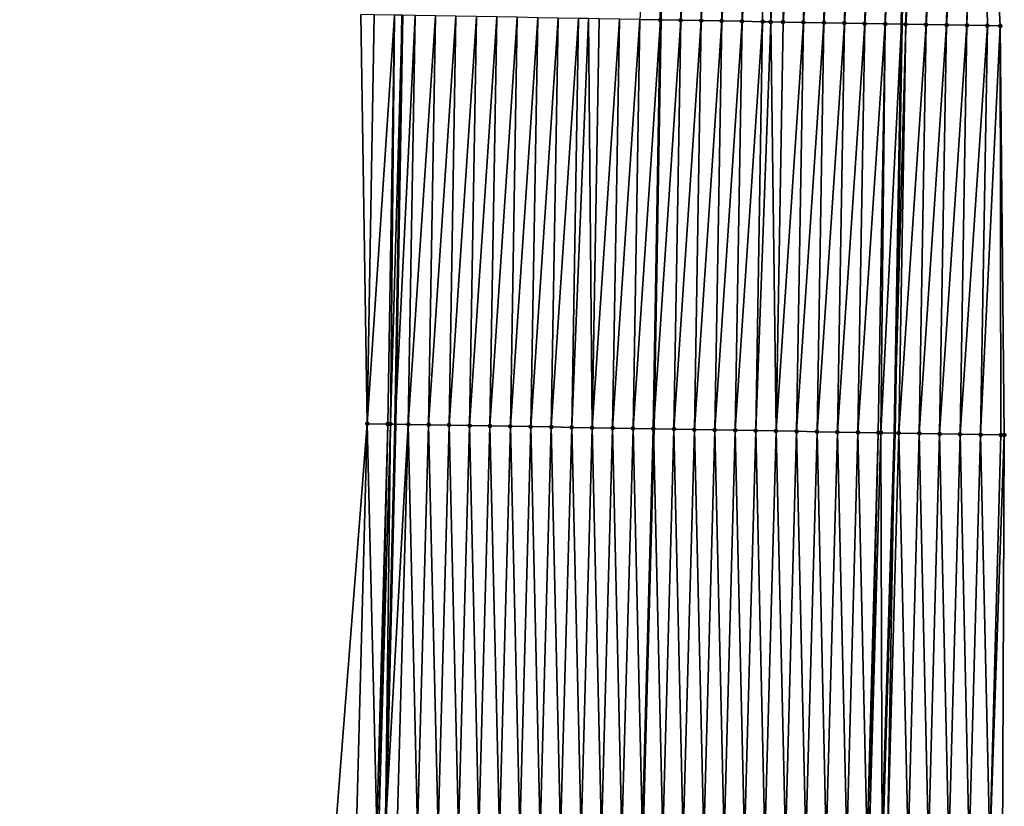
# Model space of a CAD drawing. Header units: feet. Extents: x 2017424 to 2024169, y 808042 to 818730.
# Tile 116 of 256: x 2023684 to 2023732, y 811999 to 812038. Entities that reach past the tile are written whole.
import ezdxf

# ---------------------------------------------------------------- set-up
doc = ezdxf.new("R2010")
doc.units = ezdxf.units.FT
doc.header["$MEASUREMENT"] = 0
for name, color, linetype, lineweight in [('EP_Travel Lane', 172, 'Continuous', 53), ('NB-Road Shots', 141, 'Continuous', 100), ('NB-Road X-Section', 40, 'Continuous', 13), ('STRIPING', 60, 'Continuous', 53)]:
    doc.layers.add(name, color=color, linetype=linetype, lineweight=lineweight)
doc.layers.add('I-77-MM15-17_NB-Surface-BORDER', color=7, linetype='Continuous')
doc.layers.add('I-77-MM15-17_NB-Surface-TIN', color=7, linetype='Continuous')

msp = doc.modelspace()

# ---------------------------------------------------------------- linework, layer by layer
at = {"layer": 'EP_Travel Lane'}
for points in [[(2023727.621803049, 812057.6369635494, 340.1156992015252), (2023727.284125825, 812037.6417849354, 339.8348411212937), (2023726.94644943, 812017.6466555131, 339.5505847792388), (2023726.342376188, 811997.5022057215, 339.2198705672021), (2023725.599571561, 811977.5190766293, 338.8565548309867), (2023724.790434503, 811957.3142556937, 338.4609842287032), (2023723.688989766, 811937.348614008, 338.0591669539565), (2023722.587552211, 811917.3831024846, 337.6503139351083), (2023721.199087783, 811897.2161009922, 337.222896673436), (2023719.66370614, 811877.2798232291, 336.7876661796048), (2023718.128275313, 811857.3429068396, 336.3822005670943), (2023716.592876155, 811837.4064016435, 335.9575658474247), (2023715.05749373, 811817.4701137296, 335.5228125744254), (2023713.522144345, 811797.5342548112, 335.0680690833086)], [(2023702.86468713, 812038.0762621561, 338.3097594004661), (2023702.527003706, 812018.080716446, 338.0542617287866), (2023702.052522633, 811998.3232392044, 337.7998900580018), (2023701.492220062, 811978.3327606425, 337.5207759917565), (2023700.879129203, 811958.6842467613, 337.2223150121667), (2023699.778421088, 811938.717798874, 336.8616369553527), (2023698.677714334, 811918.7513756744, 336.4996405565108), (2023697.241684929, 811899.1386867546, 336.1093880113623), (2023695.565008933, 811879.2122089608, 335.7388711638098), (2023693.888299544, 811859.2853343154, 335.3868477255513), (2023692.211649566, 811839.3591657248, 335.0019177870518), (2023690.535067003, 811819.4337983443, 334.5796227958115), (2023688.858474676, 811799.5083149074, 334.1627387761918), (2023687.181931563, 811779.5834163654, 333.7185910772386)]]:
    msp.add_polyline3d(points, dxfattribs=at)
at = {"layer": 'I-77-MM15-17_NB-Surface-BORDER', "color": 3, "linetype": 'Continuous', "lineweight": -3}
for points in [[(2023731.096131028, 812057.5772021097, 340.1907748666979), (2023732.117494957, 812037.5585597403, 339.9452976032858), (2023732.318185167, 812017.5536530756, 339.7083719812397), (2023732.227695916, 811997.3059467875, 339.3973843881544), (2023731.600767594, 811977.3191020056, 339.0283180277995), (2023730.93883776, 811956.9652061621, 338.606134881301), (2023730.139741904, 811936.9824912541, 338.2065426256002), (2023729.169353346, 811917.0097970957, 337.7869439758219), (2023727.662286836, 811896.7018300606, 337.3194221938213), (2023725.12775226, 811876.8447090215, 336.885246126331), (2023723.498837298, 811856.9149097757, 336.493267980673), (2023721.757098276, 811836.9945351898, 336.0788726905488), (2023720.933917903, 811817.001479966, 335.659297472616), (2023719.772421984, 811797.0364377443, 335.1840225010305)], [(2023684.156522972, 811779.8267689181, 333.5518993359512), (2023686.732919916, 811799.6794945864, 334.0359923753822), (2023689.072175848, 811819.5515710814, 334.4942397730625), (2023691.069930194, 811839.4511739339, 334.9310197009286), (2023692.265095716, 811859.4160511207, 335.2903567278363), (2023693.822039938, 811879.3526846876, 335.629971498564), (2023695.271077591, 811899.2976955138, 335.977633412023), (2023697.011971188, 811918.8472834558, 336.3880838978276), (2023698.13664762, 811938.8124056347, 336.7474297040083), (2023698.262966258, 811958.834823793, 337.0499417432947), (2023698.96726208, 811978.4185181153, 337.3476217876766), (2023699.624104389, 811998.4058269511, 337.6265586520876), (2023701.159720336, 812018.105343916, 337.9481233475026), (2023700.849441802, 812038.1127108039, 338.1429546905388)]]:
    msp.add_polyline3d(points, dxfattribs=at)
at = {"layer": 'I-77-MM15-17_NB-Surface-TIN', "color": 128, "linetype": 'Continuous', "lineweight": -3}
for points in [[(2023714.495327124, 812037.8680998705, 339.1208632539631), (2023715.495170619, 812037.8503892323, 339.1778616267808), (2023715.832850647, 812057.8456734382, 339.4514238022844)], [(2023715.495170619, 812037.8503892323, 339.1778616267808), (2023715.84103981, 812057.8455286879, 339.4518693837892), (2023715.832850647, 812057.8456734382, 339.4514238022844)], [(2023715.495170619, 812037.8503892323, 339.1778616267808), (2023715.503360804, 812037.8502445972, 339.1782980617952), (2023715.84103981, 812057.8455286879, 339.4518693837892)], [(2023716.832694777, 812057.8280003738, 339.5058264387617), (2023715.84103981, 812057.8455286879, 339.4518693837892), (2023715.503360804, 812037.8502445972, 339.1782980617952)], [(2023716.495015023, 812037.8327324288, 339.2311409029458), (2023716.832694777, 812057.8280003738, 339.5058264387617), (2023715.503360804, 812037.8502445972, 339.1782980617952)], [(2023716.495015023, 812037.8327324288, 339.2311409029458), (2023717.83253757, 812057.8102481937, 339.5656946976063), (2023716.832694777, 812057.8280003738, 339.5058264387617)], [(2023716.495015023, 812037.8327324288, 339.2311409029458), (2023717.494858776, 812037.8150370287, 339.2870865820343), (2023717.83253757, 812057.8102481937, 339.5656946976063)], [(2023717.494858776, 812037.8150370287, 339.2870865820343), (2023718.832380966, 812057.7925317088, 339.6230969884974), (2023717.83253757, 812057.8102481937, 339.5656946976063)], [(2023717.494858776, 812037.8150370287, 339.2870865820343), (2023718.49470188, 812037.7973032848, 339.3456812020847), (2023718.832380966, 812057.7925317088, 339.6230969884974)], [(2023718.49470188, 812037.7973032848, 339.3456812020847), (2023719.832223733, 812057.7747779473, 339.6830744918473), (2023718.832380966, 812057.7925317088, 339.6230969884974)], [(2023718.49470188, 812037.7973032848, 339.3456812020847), (2023719.494544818, 812037.7795596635, 339.4049581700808), (2023719.832223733, 812057.7747779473, 339.6830744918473)], [(2023719.494544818, 812037.7795596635, 339.4049581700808), (2023720.832065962, 812057.7569923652, 339.7452502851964), (2023719.832223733, 812057.7747779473, 339.6830744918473)], [(2023719.494544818, 812037.7795596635, 339.4049581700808), (2023720.494387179, 812037.7617819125, 339.466592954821), (2023720.832065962, 812057.7569923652, 339.7452502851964)], [(2023720.494387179, 812037.7617819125, 339.466592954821), (2023720.891683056, 812037.7547265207, 339.4904798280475), (2023720.832065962, 812057.7569923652, 339.7452502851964)], [(2023720.891683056, 812037.7547265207, 339.4904798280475), (2023721.831909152, 812057.7392636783, 339.803495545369), (2023720.832065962, 812057.7569923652, 339.7452502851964)], [(2023720.891683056, 812037.7547265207, 339.4904798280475), (2023721.494230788, 812037.74407801, 339.5231260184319), (2023721.831909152, 812057.7392636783, 339.803495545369)], [(2023721.494230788, 812037.74407801, 339.5231260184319), (2023722.831753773, 812057.7216197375, 339.8558862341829), (2023721.831909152, 812057.7392636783, 339.803495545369)], [(2023721.494230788, 812037.74407801, 339.5231260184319), (2023722.494075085, 812037.7264148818, 339.5768422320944), (2023722.831753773, 812057.7216197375, 339.8558862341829)], [(2023722.494075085, 812037.7264148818, 339.5768422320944), (2023723.831597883, 812057.7039455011, 339.9103698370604), (2023722.831753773, 812057.7216197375, 339.8558862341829)], [(2023722.494075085, 812037.7264148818, 339.5768422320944), (2023723.493919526, 812037.7087602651, 339.6299704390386), (2023723.831597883, 812057.7039455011, 339.9103698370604)], [(2023723.493919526, 812037.7087602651, 339.6299704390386), (2023724.831441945, 812057.6862684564, 339.9650474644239), (2023723.831597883, 812057.7039455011, 339.9103698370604)], [(2023723.493919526, 812037.7087602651, 339.6299704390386), (2023724.493764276, 812037.6911239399, 339.6818349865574), (2023724.831441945, 812057.6862684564, 339.9650474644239)], [(2023724.493764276, 812037.6911239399, 339.6818349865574), (2023725.831285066, 812057.6685356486, 340.0235773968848), (2023724.831441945, 812057.6862684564, 339.9650474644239)], [(2023724.493764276, 812037.6911239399, 339.6818349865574), (2023725.49360707, 812037.6733718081, 339.7416999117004), (2023725.831285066, 812057.6685356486, 340.0235773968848)], [(2023725.49360707, 812037.6733718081, 339.7416999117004), (2023726.831127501, 812057.6507622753, 340.0849097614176), (2023725.831285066, 812057.6685356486, 340.0235773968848)], [(2023725.49360707, 812037.6733718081, 339.7416999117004), (2023726.493450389, 812037.6556507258, 339.7994198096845), (2023726.831127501, 812057.6507622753, 340.0849097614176)], [(2023726.493450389, 812037.6556507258, 339.7994198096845), (2023727.621803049, 812057.6369635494, 340.1156992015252), (2023726.831127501, 812057.6507622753, 340.0849097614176)], [(2023726.493450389, 812037.6556507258, 339.7994198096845), (2023727.284125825, 812037.6417849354, 339.8348411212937), (2023727.621803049, 812057.6369635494, 340.1156992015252)], [(2023727.830975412, 812057.6333131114, 340.123844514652), (2023727.621803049, 812057.6369635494, 340.1156992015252), (2023727.284125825, 812037.6417849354, 339.8348411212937)], [(2023727.493296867, 812037.6381167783, 339.8442117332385), (2023727.830975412, 812057.6333131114, 340.123844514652), (2023727.284125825, 812037.6417849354, 339.8348411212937)], [(2023727.493296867, 812037.6381167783, 339.8442117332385), (2023728.830828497, 812057.616170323, 340.1416136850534), (2023727.830975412, 812057.6333131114, 340.123844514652)], [(2023727.493296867, 812037.6381167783, 339.8442117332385), (2023728.493148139, 812037.6208666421, 339.8693968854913), (2023728.830828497, 812057.616170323, 340.1416136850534)], [(2023728.493148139, 812037.6208666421, 339.8693968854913), (2023729.830680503, 812057.598963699, 340.1637928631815), (2023728.830828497, 812057.616170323, 340.1416136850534)], [(2023728.493148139, 812037.6208666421, 339.8693968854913), (2023729.492999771, 812037.6036378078, 339.8931104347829), (2023729.830680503, 812057.598963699, 340.1637928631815)], [(2023729.492999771, 812037.6036378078, 339.8931104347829), (2023730.830532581, 812057.5817613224, 340.1856786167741), (2023729.830680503, 812057.598963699, 340.1637928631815)], [(2023729.492999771, 812037.6036378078, 339.8931104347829), (2023730.492852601, 812037.5864799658, 339.9119195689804), (2023730.830532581, 812057.5817613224, 340.1856786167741)], [(2023730.492852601, 812037.5864799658, 339.9119195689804), (2023731.096131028, 812057.5772021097, 340.1907748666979), (2023730.830532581, 812057.5817613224, 340.1856786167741)], [(2023730.492852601, 812037.5864799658, 339.9119195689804), (2023731.492705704, 812037.5693382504, 339.9296145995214), (2023731.096131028, 812057.5772021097, 340.1907748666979)], [(2023731.492705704, 812037.5693382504, 339.9296145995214), (2023732.117494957, 812037.5585597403, 339.9452976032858), (2023731.096131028, 812057.5772021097, 340.1907748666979)], [(2023701.159720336, 812018.105343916, 337.9481233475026), (2023701.497407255, 812038.1010361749, 338.1934956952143), (2023700.849441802, 812038.1127108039, 338.1429546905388)], [(2023701.159720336, 812018.105343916, 337.9481233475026), (2023702.497243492, 812038.082895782, 338.2801831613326), (2023701.497407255, 812038.1010361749, 338.1934956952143)], [(2023702.159558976, 812018.0873458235, 338.0249801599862), (2023702.497243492, 812038.082895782, 338.2801831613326), (2023701.159720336, 812018.105343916, 337.9481233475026)], [(2023702.159558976, 812018.0873458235, 338.0249801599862), (2023702.293637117, 812018.0849165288, 338.0363747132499), (2023702.497243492, 812038.082895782, 338.2801831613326)], [(2023702.293637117, 812018.0849165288, 338.0363747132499), (2023702.86468713, 812038.0762621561, 338.3097594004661), (2023702.497243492, 812038.082895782, 338.2801831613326)], [(2023702.293637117, 812018.0849165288, 338.0363747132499), (2023702.527003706, 812018.080716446, 338.0542617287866), (2023702.86468713, 812038.0762621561, 338.3097594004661)], [(2023703.497081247, 812038.0648452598, 338.360662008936), (2023702.86468713, 812038.0762621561, 338.3097594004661), (2023702.527003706, 812018.080716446, 338.0542617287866)], [(2023703.159397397, 812018.0693347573, 338.1027332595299), (2023703.497081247, 812038.0648452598, 338.360662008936), (2023702.527003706, 812018.080716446, 338.0542617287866)], [(2023703.159397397, 812018.0693347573, 338.1027332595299), (2023704.496921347, 812038.0469336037, 338.4315474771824), (2023703.497081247, 812038.0648452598, 338.360662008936)], [(2023703.159397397, 812018.0693347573, 338.1027332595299), (2023704.159238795, 812018.0514999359, 338.1683106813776), (2023704.496921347, 812038.0469336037, 338.4315474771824)], [(2023704.159238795, 812018.0514999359, 338.1683106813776), (2023705.496762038, 812038.0290569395, 338.5000155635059), (2023704.496921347, 812038.0469336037, 338.4315474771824)], [(2023704.159238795, 812018.0514999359, 338.1683106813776), (2023705.159078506, 812018.0335652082, 338.2407900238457), (2023705.496762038, 812038.0290569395, 338.5000155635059)], [(2023705.159078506, 812018.0335652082, 338.2407900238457), (2023706.496602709, 812038.0111790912, 338.5685654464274), (2023705.496762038, 812038.0290569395, 338.5000155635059)], [(2023705.159078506, 812018.0335652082, 338.2407900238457), (2023706.158919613, 812018.015713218, 338.3075535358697), (2023706.496602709, 812038.0111790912, 338.5685654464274)], [(2023706.158919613, 812018.015713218, 338.3075535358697), (2023707.496442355, 812037.9932405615, 338.6413074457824), (2023706.496602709, 812038.0111790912, 338.5685654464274)], [(2023706.158919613, 812018.015713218, 338.3075535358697), (2023707.158760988, 812017.99787704, 338.3732246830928), (2023707.496442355, 812037.9932405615, 338.6413074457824)], [(2023707.158760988, 812017.99787704, 338.3732246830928), (2023708.496282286, 812037.975318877, 338.7128856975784), (2023707.496442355, 812037.9932405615, 338.6413074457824)], [(2023707.158760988, 812017.99787704, 338.3732246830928), (2023708.158602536, 812017.9800511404, 338.4381857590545), (2023708.496282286, 812037.975318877, 338.7128856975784)], [(2023708.158602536, 812017.9800511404, 338.4381857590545), (2023709.49612383, 812037.9574927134, 338.7778650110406), (2023708.496282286, 812037.975318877, 338.7128856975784)], [(2023708.158602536, 812017.9800511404, 338.4381857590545), (2023709.158445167, 812017.9622893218, 338.4987198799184), (2023709.49612383, 812037.9574927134, 338.7778650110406)], [(2023709.158445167, 812017.9622893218, 338.4987198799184), (2023710.495965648, 812037.9396828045, 338.8417213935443), (2023709.49612383, 812037.9574927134, 338.7778650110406)], [(2023709.158445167, 812017.9622893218, 338.4987198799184), (2023710.158287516, 812017.9445108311, 338.5604057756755), (2023710.495965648, 812037.9396828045, 338.8417213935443)], [(2023710.158287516, 812017.9445108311, 338.5604057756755), (2023711.495806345, 812037.9218064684, 338.9101668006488), (2023710.495965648, 812037.9396828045, 338.8417213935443)], [(2023710.158287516, 812017.9445108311, 338.5604057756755), (2023711.158130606, 812017.9267762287, 338.6190596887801), (2023711.495806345, 812037.9218064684, 338.9101668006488)], [(2023711.158130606, 812017.9267762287, 338.6190596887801), (2023711.984800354, 812037.9130202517, 338.9466391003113), (2023711.495806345, 812037.9218064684, 338.9101668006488)], [(2023711.158130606, 812017.9267762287, 338.6190596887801), (2023712.157970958, 812017.908879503, 338.6889137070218), (2023711.984800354, 812037.9130202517, 338.9466391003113)], [(2023712.157970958, 812017.908879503, 338.6889137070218), (2023712.495645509, 812037.9038393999, 338.984880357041), (2023711.984800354, 812037.9130202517, 338.9466391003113)], [(2023712.157970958, 812017.908879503, 338.6889137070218), (2023713.49548553, 812037.8859230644, 339.0560890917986), (2023712.495645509, 812037.9038393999, 338.984880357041)], [(2023712.157970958, 812017.908879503, 338.6889137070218), (2023713.157811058, 812017.890967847, 338.7597991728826), (2023713.49548553, 812037.8859230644, 339.0560890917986)], [(2023713.157811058, 812017.890967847, 338.7597991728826), (2023714.495327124, 812037.8680998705, 339.1208632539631), (2023713.49548553, 812037.8859230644, 339.0560890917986)], [(2023713.157811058, 812017.890967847, 338.7597991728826), (2023714.157654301, 812017.873242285, 338.8178285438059), (2023714.495327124, 812037.8680998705, 339.1208632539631)], [(2023714.157654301, 812017.873242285, 338.8178285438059), (2023715.495170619, 812037.8503892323, 339.1778616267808), (2023714.495327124, 812037.8680998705, 339.1208632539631)], [(2023714.157654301, 812017.873242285, 338.8178285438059), (2023715.157498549, 812017.8555762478, 338.8717457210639), (2023715.495170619, 812037.8503892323, 339.1778616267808)], [(2023715.157498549, 812017.8555762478, 338.8717457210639), (2023715.503360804, 812037.8502445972, 339.1782980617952), (2023715.495170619, 812037.8503892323, 339.1778616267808)], [(2023715.157498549, 812017.8555762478, 338.8717457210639), (2023715.165689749, 812017.8554313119, 338.8722017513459), (2023715.503360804, 812037.8502445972, 339.1782980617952)], [(2023716.495015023, 812037.8327324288, 339.2311409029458), (2023715.503360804, 812037.8502445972, 339.1782980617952), (2023715.165689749, 812017.8554313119, 338.8722017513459)], [(2023716.15734237, 812017.8378849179, 338.9274102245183), (2023716.495015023, 812037.8327324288, 339.2311409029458), (2023715.165689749, 812017.8554313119, 338.8722017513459)], [(2023716.15734237, 812017.8378849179, 338.9274102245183), (2023717.494858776, 812037.8150370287, 339.2870865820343), (2023716.495015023, 812037.8327324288, 339.2311409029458)], [(2023716.15734237, 812017.8378849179, 338.9274102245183), (2023717.157185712, 812017.8201652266, 338.9850340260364), (2023717.494858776, 812037.8150370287, 339.2870865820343)], [(2023717.157185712, 812017.8201652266, 338.9850340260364), (2023718.49470188, 812037.7973032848, 339.3456812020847), (2023717.494858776, 812037.8150370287, 339.2870865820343)], [(2023717.157185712, 812017.8201652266, 338.9850340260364), (2023718.157028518, 812017.8024137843, 339.044851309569), (2023718.49470188, 812037.7973032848, 339.3456812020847)], [(2023718.157028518, 812017.8024137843, 339.044851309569), (2023719.494544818, 812037.7795596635, 339.4049581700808), (2023718.49470188, 812037.7973032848, 339.3456812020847)], [(2023718.157028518, 812017.8024137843, 339.044851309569), (2023719.156870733, 812017.7846274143, 339.1070815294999), (2023719.494544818, 812037.7795596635, 339.4049581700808)], [(2023719.156870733, 812017.7846274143, 339.1070815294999), (2023720.494387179, 812037.7617819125, 339.466592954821), (2023719.494544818, 812037.7795596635, 339.4049581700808)], [(2023719.156870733, 812017.7846274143, 339.1070815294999), (2023720.156713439, 812017.7668700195, 339.1673100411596), (2023720.494387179, 812037.7617819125, 339.466592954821)], [(2023720.156713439, 812017.7668700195, 339.1673100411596), (2023720.891683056, 812037.7547265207, 339.4904798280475), (2023720.494387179, 812037.7617819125, 339.466592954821)], [(2023720.156713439, 812017.7668700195, 339.1673100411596), (2023721.156556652, 812017.7491426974, 339.2254610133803), (2023720.891683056, 812037.7547265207, 339.4904798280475)], [(2023721.156556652, 812017.7491426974, 339.2254610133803), (2023721.494230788, 812037.74407801, 339.5231260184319), (2023720.891683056, 812037.7547265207, 339.4904798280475)], [(2023721.156556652, 812017.7491426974, 339.2254610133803), (2023722.494075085, 812037.7264148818, 339.5768422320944), (2023721.494230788, 812037.74407801, 339.5231260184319)], [(2023721.156556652, 812017.7491426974, 339.2254610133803), (2023722.156400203, 812017.7314353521, 339.2822319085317), (2023722.494075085, 812037.7264148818, 339.5768422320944)], [(2023722.156400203, 812017.7314353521, 339.2822319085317), (2023723.493919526, 812037.7087602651, 339.6299704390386), (2023722.494075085, 812037.7264148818, 339.5768422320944)], [(2023722.156400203, 812017.7314353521, 339.2822319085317), (2023723.156244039, 812017.713744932, 339.3378335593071), (2023723.493919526, 812037.7087602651, 339.6299704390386)], [(2023723.156244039, 812017.713744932, 339.3378335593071), (2023724.493764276, 812037.6911239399, 339.6818349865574), (2023723.493919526, 812037.7087602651, 339.6299704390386)], [(2023723.156244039, 812017.713744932, 339.3378335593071), (2023724.156087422, 812017.6960276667, 339.395289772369), (2023724.493764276, 812037.6911239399, 339.6818349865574)], [(2023724.156087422, 812017.6960276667, 339.395289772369), (2023725.49360707, 812037.6733718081, 339.7416999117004), (2023724.493764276, 812037.6911239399, 339.6818349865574)], [(2023724.156087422, 812017.6960276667, 339.395289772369), (2023725.155930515, 812017.6782932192, 339.4539329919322), (2023725.49360707, 812037.6733718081, 339.7416999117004)], [(2023725.155930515, 812017.6782932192, 339.4539329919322), (2023726.493450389, 812037.6556507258, 339.7994198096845), (2023725.49360707, 812037.6733718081, 339.7416999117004)], [(2023725.155930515, 812017.6782932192, 339.4539329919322), (2023726.155772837, 812017.6605131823, 339.5157256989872), (2023726.493450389, 812037.6556507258, 339.7994198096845)], [(2023726.155772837, 812017.6605131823, 339.5157256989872), (2023726.284804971, 812017.6582219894, 339.5234677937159), (2023726.493450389, 812037.6556507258, 339.7994198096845)], [(2023726.284804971, 812017.6582219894, 339.5234677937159), (2023727.284125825, 812037.6417849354, 339.8348411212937), (2023726.493450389, 812037.6556507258, 339.7994198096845)], [(2023726.284804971, 812017.6582219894, 339.5234677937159), (2023726.94644943, 812017.6466555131, 339.5505847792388), (2023727.284125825, 812037.6417849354, 339.8348411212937)], [(2023727.493296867, 812037.6381167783, 339.8442117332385), (2023727.284125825, 812037.6417849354, 339.8348411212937), (2023726.94644943, 812017.6466555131, 339.5505847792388)], [(2023727.155619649, 812017.6429989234, 339.5591574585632), (2023727.493296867, 812037.6381167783, 339.8442117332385), (2023726.94644943, 812017.6466555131, 339.5505847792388)], [(2023727.155619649, 812017.6429989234, 339.5591574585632), (2023728.493148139, 812037.6208666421, 339.8693968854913), (2023727.493296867, 812037.6381167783, 339.8442117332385)], [(2023727.155619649, 812017.6429989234, 339.5591574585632), (2023728.15547199, 812017.6258121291, 339.579966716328), (2023728.493148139, 812037.6208666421, 339.8693968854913)], [(2023728.15547199, 812017.6258121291, 339.579966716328), (2023729.492999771, 812037.6036378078, 339.8931104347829), (2023728.493148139, 812037.6208666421, 339.8693968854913)], [(2023728.15547199, 812017.6258121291, 339.579966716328), (2023729.155320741, 812017.60841274, 339.615462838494), (2023729.492999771, 812037.6036378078, 339.8931104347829)], [(2023729.155320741, 812017.60841274, 339.615462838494), (2023730.492852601, 812037.5864799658, 339.9119195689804), (2023729.492999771, 812037.6036378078, 339.8931104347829)], [(2023729.155320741, 812017.60841274, 339.615462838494), (2023730.155171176, 812017.5911130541, 339.644071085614), (2023730.492852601, 812037.5864799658, 339.9119195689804)], [(2023730.155171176, 812017.5911130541, 339.644071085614), (2023731.492705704, 812037.5693382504, 339.9296145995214), (2023730.492852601, 812037.5864799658, 339.9119195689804)], [(2023730.155171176, 812017.5911130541, 339.644071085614), (2023731.155021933, 812017.5738323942, 339.6713649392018), (2023731.492705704, 812037.5693382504, 339.9296145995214)], [(2023731.155021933, 812017.5738323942, 339.6713649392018), (2023732.117494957, 812037.5585597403, 339.9452976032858), (2023731.492705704, 812037.5693382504, 339.9296145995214)], [(2023731.155021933, 812017.5738323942, 339.6713649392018), (2023732.154871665, 812017.5564910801, 339.7028490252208), (2023732.117494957, 812037.5585597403, 339.9452976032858)], [(2023732.154871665, 812017.5564910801, 339.7028490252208), (2023732.318185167, 812017.5536530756, 339.7083719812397), (2023732.117494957, 812037.5585597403, 339.9452976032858)], [(2023700.623533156, 811998.3720176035, 337.6866766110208), (2023701.159720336, 812018.105343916, 337.9481233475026), (2023699.624104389, 811998.4058269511, 337.6265586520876)], [(2023700.623533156, 811998.3720176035, 337.6866766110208), (2023701.62295161, 811998.3378944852, 337.7663599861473), (2023701.159720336, 812018.105343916, 337.9481233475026)], [(2023701.62295161, 811998.3378944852, 337.7663599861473), (2023702.159558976, 812018.0873458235, 338.0249801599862), (2023701.159720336, 812018.105343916, 337.9481233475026)], [(2023701.62295161, 811998.3378944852, 337.7663599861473), (2023701.721686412, 811998.3345086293, 337.7751512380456), (2023702.159558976, 812018.0873458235, 338.0249801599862)], [(2023701.721686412, 811998.3345086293, 337.7751512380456), (2023702.293637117, 812018.0849165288, 338.0363747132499), (2023702.159558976, 812018.0873458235, 338.0249801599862)], [(2023701.721686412, 811998.3345086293, 337.7751512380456), (2023702.052522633, 811998.3232392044, 337.7998900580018), (2023702.293637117, 812018.0849165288, 338.0363747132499)], [(2023702.293637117, 812018.0849165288, 338.0363747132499), (2023702.052522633, 811998.3232392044, 337.7998900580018), (2023702.527003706, 812018.080716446, 338.0542617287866)], [(2023703.159397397, 812018.0693347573, 338.1027332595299), (2023702.527003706, 812018.080716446, 338.0542617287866), (2023702.052522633, 811998.3232392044, 337.7998900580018)], [(2023702.622371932, 811998.3038281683, 337.8425014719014), (2023703.159397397, 812018.0693347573, 338.1027332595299), (2023702.052522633, 811998.3232392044, 337.7998900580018)], [(2023702.622371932, 811998.3038281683, 337.8425014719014), (2023703.621799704, 811998.2699885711, 337.9045056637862), (2023703.159397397, 812018.0693347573, 338.1027332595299)], [(2023703.621799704, 811998.2699885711, 337.9045056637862), (2023704.159238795, 812018.0514999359, 338.1683106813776), (2023703.159397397, 812018.0693347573, 338.1027332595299)], [(2023703.621799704, 811998.2699885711, 337.9045056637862), (2023704.621225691, 811998.236094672, 337.9698959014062), (2023704.159238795, 812018.0514999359, 338.1683106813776)], [(2023704.621225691, 811998.236094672, 337.9698959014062), (2023705.159078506, 812018.0335652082, 338.2407900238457), (2023704.159238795, 812018.0514999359, 338.1683106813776)], [(2023704.621225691, 811998.236094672, 337.9698959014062), (2023705.620655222, 811998.202308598, 338.0285626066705), (2023705.159078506, 812018.0335652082, 338.2407900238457)], [(2023705.620655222, 811998.202308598, 338.0285626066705), (2023706.158919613, 812018.015713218, 338.3075535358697), (2023705.159078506, 812018.0335652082, 338.2407900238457)], [(2023705.620655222, 811998.202308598, 338.0285626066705), (2023706.620083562, 811998.1684862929, 338.0894885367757), (2023706.158919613, 812018.015713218, 338.3075535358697)], [(2023706.620083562, 811998.1684862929, 338.0894885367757), (2023707.158760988, 812017.99787704, 338.3732246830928), (2023706.158919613, 812018.015713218, 338.3075535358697)], [(2023706.620083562, 811998.1684862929, 338.0894885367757), (2023707.619511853, 811998.1346624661, 338.1505093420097), (2023707.158760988, 812017.99787704, 338.3732246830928)], [(2023707.619511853, 811998.1346624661, 338.1505093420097), (2023708.158602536, 812017.9800511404, 338.4381857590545), (2023707.158760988, 812017.99787704, 338.3732246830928)], [(2023707.619511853, 811998.1346624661, 338.1505093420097), (2023708.618942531, 811998.1009113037, 338.2069991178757), (2023708.158602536, 812017.9800511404, 338.4381857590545)], [(2023708.618942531, 811998.1009113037, 338.2069991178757), (2023709.158445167, 812017.9622893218, 338.4987198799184), (2023708.158602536, 812017.9800511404, 338.4381857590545)], [(2023708.618942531, 811998.1009113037, 338.2069991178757), (2023709.618370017, 811998.0670630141, 338.2695453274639), (2023709.158445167, 812017.9622893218, 338.4987198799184)], [(2023709.618370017, 811998.0670630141, 338.2695453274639), (2023710.158287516, 812017.9445108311, 338.5604057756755), (2023709.158445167, 812017.9622893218, 338.4987198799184)], [(2023709.618370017, 811998.0670630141, 338.2695453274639), (2023710.617800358, 811998.0333015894, 338.3266750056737), (2023710.158287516, 812017.9445108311, 338.5604057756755)], [(2023710.617800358, 811998.0333015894, 338.3266750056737), (2023711.158130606, 812017.9267762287, 338.6190596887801), (2023710.158287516, 812017.9445108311, 338.5604057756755)], [(2023710.617800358, 811998.0333015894, 338.3266750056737), (2023711.617228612, 811997.9994766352, 338.3877661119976), (2023711.158130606, 812017.9267762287, 338.6190596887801)], [(2023711.617228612, 811997.9994766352, 338.3877661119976), (2023712.157970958, 812017.908879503, 338.6889137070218), (2023711.158130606, 812017.9267762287, 338.6190596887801)], [(2023711.617228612, 811997.9994766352, 338.3877661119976), (2023712.616655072, 811997.9655971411, 338.4522581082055), (2023712.157970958, 812017.908879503, 338.6889137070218)], [(2023712.616655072, 811997.9655971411, 338.4522581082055), (2023713.157811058, 812017.890967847, 338.7597991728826), (2023712.157970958, 812017.908879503, 338.6889137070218)], [(2023712.616655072, 811997.9655971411, 338.4522581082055), (2023713.616084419, 811997.9318054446, 338.5112754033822), (2023713.157811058, 812017.890967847, 338.7597991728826)], [(2023713.616084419, 811997.9318054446, 338.5112754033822), (2023714.157654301, 812017.873242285, 338.8178285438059), (2023713.157811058, 812017.890967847, 338.7597991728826)], [(2023713.616084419, 811997.9318054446, 338.5112754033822), (2023714.615513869, 811997.8980169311, 338.5700942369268), (2023714.157654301, 812017.873242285, 338.8178285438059)], [(2023714.615513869, 811997.8980169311, 338.5700942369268), (2023715.157498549, 812017.8555762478, 338.8717457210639), (2023714.157654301, 812017.873242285, 338.8178285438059)], [(2023714.615513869, 811997.8980169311, 338.5700942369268), (2023714.623658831, 811997.8977428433, 338.5704941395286), (2023715.157498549, 812017.8555762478, 338.8717457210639)], [(2023715.157498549, 812017.8555762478, 338.8717457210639), (2023714.623658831, 811997.8977428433, 338.5704941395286), (2023715.165689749, 812017.8554313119, 338.8722017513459)], [(2023715.614948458, 811997.8643847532, 338.6191646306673), (2023715.165689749, 812017.8554313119, 338.8722017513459), (2023714.623658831, 811997.8977428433, 338.5704941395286)], [(2023715.614948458, 811997.8643847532, 338.6191646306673), (2023716.15734237, 812017.8378849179, 338.9274102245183), (2023715.165689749, 812017.8554313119, 338.8722017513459)], [(2023715.614948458, 811997.8643847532, 338.6191646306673), (2023716.614381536, 811997.8307066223, 338.6711004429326), (2023716.15734237, 812017.8378849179, 338.9274102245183)], [(2023716.614381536, 811997.8307066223, 338.6711004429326), (2023717.157185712, 812017.8201652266, 338.9850340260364), (2023716.15734237, 812017.8378849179, 338.9274102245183)], [(2023716.614381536, 811997.8307066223, 338.6711004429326), (2023717.613812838, 811997.7969744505, 338.726406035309), (2023717.157185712, 812017.8201652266, 338.9850340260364)], [(2023717.613812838, 811997.7969744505, 338.726406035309), (2023718.157028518, 812017.8024137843, 339.044851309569), (2023717.157185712, 812017.8201652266, 338.9850340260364)], [(2023717.613812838, 811997.7969744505, 338.726406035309), (2023718.613240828, 811997.7631414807, 338.7879969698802), (2023718.157028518, 812017.8024137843, 339.044851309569)], [(2023718.613240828, 811997.7631414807, 338.7879969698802), (2023719.156870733, 812017.7846274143, 339.1070815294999), (2023718.157028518, 812017.8024137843, 339.044851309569)], [(2023718.613240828, 811997.7631414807, 338.7879969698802), (2023719.612668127, 811997.7292874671, 338.8509001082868), (2023719.156870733, 812017.7846274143, 339.1070815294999)], [(2023719.612668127, 811997.7292874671, 338.8509001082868), (2023720.156713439, 812017.7668700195, 339.1673100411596), (2023719.156870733, 812017.7846274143, 339.1070815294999)], [(2023719.612668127, 811997.7292874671, 338.8509001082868), (2023720.612098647, 811997.6955314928, 338.907689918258), (2023720.156713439, 812017.7668700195, 339.1673100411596)], [(2023720.612098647, 811997.6955314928, 338.907689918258), (2023721.156556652, 812017.7491426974, 339.2254610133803), (2023720.156713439, 812017.7668700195, 339.1673100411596)], [(2023720.612098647, 811997.6955314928, 338.907689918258), (2023721.611528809, 811997.6617646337, 338.965158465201), (2023721.156556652, 812017.7491426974, 339.2254610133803)], [(2023721.611528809, 811997.6617646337, 338.965158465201), (2023722.156400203, 812017.7314353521, 339.2822319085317), (2023721.156556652, 812017.7491426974, 339.2254610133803)], [(2023721.611528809, 811997.6617646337, 338.965158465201), (2023722.610961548, 811997.6280761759, 339.017738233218), (2023722.156400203, 812017.7314353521, 339.2822319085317)], [(2023722.610961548, 811997.6280761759, 339.017738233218), (2023723.156244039, 812017.713744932, 339.3378335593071), (2023722.156400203, 812017.7314353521, 339.2822319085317)], [(2023722.610961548, 811997.6280761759, 339.017738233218), (2023723.610392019, 811997.5943187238, 339.0746202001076), (2023723.156244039, 812017.713744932, 339.3378335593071)], [(2023723.610392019, 811997.5943187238, 339.0746202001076), (2023724.156087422, 812017.6960276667, 339.395289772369), (2023723.156244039, 812017.713744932, 339.3378335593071)], [(2023723.610392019, 811997.5943187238, 339.0746202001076), (2023724.609822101, 811997.5605494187, 339.1322412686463), (2023724.156087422, 812017.6960276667, 339.395289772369)], [(2023724.609822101, 811997.5605494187, 339.1322412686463), (2023725.155930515, 812017.6782932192, 339.4539329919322), (2023724.156087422, 812017.6960276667, 339.395289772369)], [(2023724.609822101, 811997.5605494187, 339.1322412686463), (2023725.609252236, 811997.5267817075, 339.1897629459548), (2023725.155930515, 812017.6782932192, 339.4539329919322)], [(2023725.609252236, 811997.5267817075, 339.1897629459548), (2023726.155772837, 812017.6605131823, 339.5157256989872), (2023725.155930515, 812017.6782932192, 339.4539329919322)], [(2023725.609252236, 811997.5267817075, 339.1897629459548), (2023725.705228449, 811997.5235421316, 339.1950894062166), (2023726.155772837, 812017.6605131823, 339.5157256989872)], [(2023725.705228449, 811997.5235421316, 339.1950894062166), (2023726.284804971, 812017.6582219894, 339.5234677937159), (2023726.155772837, 812017.6605131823, 339.5157256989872)], [(2023725.705228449, 811997.5235421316, 339.1950894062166), (2023726.342376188, 811997.5022057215, 339.2198705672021), (2023726.284804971, 812017.6582219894, 339.5234677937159)], [(2023726.284804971, 812017.6582219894, 339.5234677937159), (2023726.342376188, 811997.5022057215, 339.2198705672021), (2023726.94644943, 812017.6466555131, 339.5505847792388)], [(2023726.608691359, 811997.4932875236, 339.2302286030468), (2023726.94644943, 812017.6466555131, 339.5505847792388), (2023726.342376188, 811997.5022057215, 339.2198705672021)], [(2023726.608691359, 811997.4932875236, 339.2302286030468), (2023727.155619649, 812017.6429989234, 339.5591574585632), (2023726.94644943, 812017.6466555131, 339.5505847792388)], [(2023726.608691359, 811997.4932875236, 339.2302286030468), (2023727.608134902, 811997.4599278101, 339.2623092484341), (2023727.155619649, 812017.6429989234, 339.5591574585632)], [(2023727.608134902, 811997.4599278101, 339.2623092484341), (2023728.15547199, 812017.6258121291, 339.579966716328), (2023727.155619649, 812017.6429989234, 339.5591574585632)], [(2023727.608134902, 811997.4599278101, 339.2623092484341), (2023728.607581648, 811997.4266655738, 339.2883116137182), (2023728.15547199, 812017.6258121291, 339.579966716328)], [(2023728.607581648, 811997.4266655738, 339.2883116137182), (2023729.155320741, 812017.60841274, 339.615462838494), (2023728.15547199, 812017.6258121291, 339.579966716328)], [(2023728.607581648, 811997.4266655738, 339.2883116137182), (2023729.607027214, 811997.3933674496, 339.3165518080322), (2023729.155320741, 812017.60841274, 339.615462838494)], [(2023729.607027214, 811997.3933674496, 339.3165518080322), (2023730.155171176, 812017.5911130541, 339.644071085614), (2023729.155320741, 812017.60841274, 339.615462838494)], [(2023729.607027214, 811997.3933674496, 339.3165518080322), (2023730.6064736, 811997.3600942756, 339.3432362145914), (2023730.155171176, 812017.5911130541, 339.644071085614)], [(2023730.6064736, 811997.3600942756, 339.3432362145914), (2023731.155021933, 812017.5738323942, 339.6713649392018), (2023730.155171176, 812017.5911130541, 339.644071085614)], [(2023730.6064736, 811997.3600942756, 339.3432362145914), (2023731.605916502, 811997.3267150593, 339.3765329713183), (2023731.155021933, 812017.5738323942, 339.6713649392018)], [(2023731.605916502, 811997.3267150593, 339.3765329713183), (2023732.154871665, 812017.5564910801, 339.7028490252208), (2023731.155021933, 812017.5738323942, 339.6713649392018)], [(2023731.605916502, 811997.3267150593, 339.3765329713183), (2023732.318185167, 812017.5536530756, 339.7083719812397), (2023732.154871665, 812017.5564910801, 339.7028490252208)], [(2023731.605916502, 811997.3267150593, 339.3765329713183), (2023732.227695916, 811997.3059467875, 339.3973843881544), (2023732.318185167, 812017.5536530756, 339.7083719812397)]]:
    msp.add_3dface(points, dxfattribs=at)
at = {"layer": 'NB-Road Shots', "lineweight": 100}
for p in [(2023715.495170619, 812037.8503892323, 339.1778616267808), (2023716.495015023, 812037.8327324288, 339.2311409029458), (2023717.494858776, 812037.8150370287, 339.2870865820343), (2023718.49470188, 812037.7973032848, 339.3456812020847), (2023719.494544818, 812037.7795596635, 339.4049581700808), (2023720.494387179, 812037.7617819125, 339.466592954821), (2023720.891683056, 812037.7547265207, 339.4904798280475), (2023721.494230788, 812037.74407801, 339.5231260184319), (2023722.494075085, 812037.7264148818, 339.5768422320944), (2023723.493919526, 812037.7087602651, 339.6299704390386), (2023724.493764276, 812037.6911239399, 339.6818349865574), (2023725.49360707, 812037.6733718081, 339.7416999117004), (2023726.493450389, 812037.6556507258, 339.7994198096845), (2023727.493296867, 812037.6381167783, 339.8442117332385), (2023728.493148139, 812037.6208666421, 339.8693968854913), (2023729.492999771, 812037.6036378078, 339.8931104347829), (2023730.492852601, 812037.5864799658, 339.9119195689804), (2023731.492705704, 812037.5693382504, 339.9296145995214), (2023732.117494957, 812037.5585597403, 339.9452976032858), (2023701.159720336, 812018.105343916, 337.9481233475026), (2023702.159558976, 812018.0873458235, 338.0249801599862), (2023702.293637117, 812018.0849165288, 338.0363747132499), (2023703.159397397, 812018.0693347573, 338.1027332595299), (2023704.159238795, 812018.0514999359, 338.1683106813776), (2023705.159078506, 812018.0335652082, 338.2407900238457), (2023706.158919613, 812018.015713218, 338.3075535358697), (2023707.158760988, 812017.99787704, 338.3732246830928), (2023708.158602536, 812017.9800511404, 338.4381857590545), (2023709.158445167, 812017.9622893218, 338.4987198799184), (2023710.158287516, 812017.9445108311, 338.5604057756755), (2023711.158130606, 812017.9267762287, 338.6190596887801), (2023712.157970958, 812017.908879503, 338.6889137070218), (2023713.157811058, 812017.890967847, 338.7597991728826), (2023714.157654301, 812017.873242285, 338.8178285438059), (2023715.157498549, 812017.8555762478, 338.8717457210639), (2023716.15734237, 812017.8378849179, 338.9274102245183), (2023717.157185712, 812017.8201652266, 338.9850340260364), (2023718.157028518, 812017.8024137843, 339.044851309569), (2023719.156870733, 812017.7846274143, 339.1070815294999), (2023720.156713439, 812017.7668700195, 339.1673100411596), (2023721.156556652, 812017.7491426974, 339.2254610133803), (2023722.156400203, 812017.7314353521, 339.2822319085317), (2023723.156244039, 812017.713744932, 339.3378335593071), (2023724.156087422, 812017.6960276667, 339.395289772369), (2023725.155930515, 812017.6782932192, 339.4539329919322), (2023726.155772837, 812017.6605131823, 339.5157256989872), (2023726.284804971, 812017.6582219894, 339.5234677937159), (2023727.155619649, 812017.6429989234, 339.5591574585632), (2023728.15547199, 812017.6258121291, 339.579966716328), (2023729.155320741, 812017.60841274, 339.615462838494), (2023730.155171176, 812017.5911130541, 339.644071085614), (2023731.155021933, 812017.5738323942, 339.6713649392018), (2023732.154871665, 812017.5564910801, 339.7028490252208), (2023732.318185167, 812017.5536530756, 339.7083719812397)]:
    msp.add_point(p, dxfattribs=at)
at = {"layer": 'NB-Road X-Section', "extrusion": (0.01688380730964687, 0.9997526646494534, 0.01447572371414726), "elevation": 846009.9370378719, "flags": 128}
msp.add_lwpolyline([(-2009731.868584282, -11907.90850647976), (-2009731.243702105, -11907.92419112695), (-2009730.243702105, -11907.94188801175), (-2009729.243702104, -11907.96069911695), (-2009728.243702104, -11907.98441515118), (-2009727.243702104, -11908.00960294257), (-2009726.243702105, -11908.05439955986), (-2009725.243702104, -11908.1121255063), (-2009724.243702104, -11908.17199670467), (-2009723.243702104, -11908.22386668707), (-2009722.243702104, -11908.2770004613), (-2009721.243702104, -11908.33072230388), (-2009720.641060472, -11908.36337191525), (-2009720.243702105, -11908.38726129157), (-2009719.243702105, -11908.44890253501), (-2009718.243702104, -11908.50818571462), (-2009717.243702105, -11908.56678647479), (-2009716.243702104, -11908.62273801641), (-2009715.243702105, -11908.6760228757), (-2009714.243702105, -11908.73302722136), (-2009713.243702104, -11908.7978081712), (-2009712.243702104, -11908.8690243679), (-2009711.732774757, -11908.90726963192), (-2009711.243702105, -11908.94374575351), (-2009710.243702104, -11909.01219833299), (-2009709.243702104, -11909.07606140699), (-2009708.243702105, -11909.14104752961), (-2009707.243702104, -11909.21263328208), (-2009706.243702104, -11909.28538290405), (-2009705.243702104, -11909.3539399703), (-2009704.243702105, -11909.42241523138), (-2009703.243702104, -11909.49330812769), (-2009702.243702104, -11909.57379540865), (-2009701.243702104, -11909.66049195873), (-2009700.5956319, -11909.71103825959)], dxfattribs=at)
at = {"layer": 'NB-Road X-Section', "extrusion": (0.01688380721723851, 0.9997526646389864, 0.01447572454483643), "elevation": 845989.9368426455, "flags": 128}
msp.add_lwpolyline([(-2009732.407118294, -11907.85661226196), (-2009732.243780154, -11907.86213579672), (-2009731.243780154, -11907.89362318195), (-2009730.243780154, -11907.92091989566), (-2009729.243780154, -11907.94953114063), (-2009728.243780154, -11907.98503098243), (-2009727.243780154, -11908.00584242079), (-2009726.372832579, -11908.04153582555), (-2009726.243780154, -11908.04927873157), (-2009725.243780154, -11908.11107791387), (-2009724.243780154, -11908.16972727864), (-2009723.243780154, -11908.22718951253), (-2009722.243780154, -11908.28279698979), (-2009721.243780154, -11908.33957383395), (-2009720.243780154, -11908.39773089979), (-2009719.243780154, -11908.45796572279), (-2009718.243780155, -11908.52020246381), (-2009717.243780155, -11908.58002601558), (-2009716.243780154, -11908.63765585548), (-2009715.243780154, -11908.69332619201), (-2009714.243780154, -11908.74724901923), (-2009713.243780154, -11908.80528447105), (-2009712.243780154, -11908.87617736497), (-2009711.243780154, -11908.9460387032), (-2009710.243780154, -11909.00469876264), (-2009709.243780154, -11909.06639112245), (-2009708.243780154, -11909.12693158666), (-2009707.243780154, -11909.19189946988), (-2009706.243780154, -11909.25757749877), (-2009705.243780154, -11909.32434800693), (-2009704.243780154, -11909.39683494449), (-2009703.243780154, -11909.46241923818), (-2009702.377880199, -11909.52878473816), (-2009702.243780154, -11909.54018048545), (-2009701.243780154, -11909.61704535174)], dxfattribs=at)
at = {"layer": 'STRIPING'}
msp.add_polyline3d([(2023715.84103981, 812057.8455286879, 339.4518693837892), (2023715.503360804, 812037.8502445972, 339.1782980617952), (2023715.165689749, 812017.8554313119, 338.8722017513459), (2023714.623658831, 811997.8977428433, 338.5704941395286), (2023713.966845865, 811977.9112925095, 338.2380266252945), (2023713.246395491, 811957.9748604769, 337.9064248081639), (2023712.121733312, 811938.0099564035, 337.5352899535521), (2023710.997073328, 811918.0450913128, 337.1620526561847), (2023709.591099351, 811898.1458204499, 336.7678347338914), (2023708.011442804, 811878.2123937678, 336.3630615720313), (2023706.431796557, 811858.2790970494, 335.9522300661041), (2023704.852114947, 811838.3453541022, 335.5621971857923), (2023703.272489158, 811818.412315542, 335.1393343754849), (2023701.692908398, 811798.4798451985, 334.6899892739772), (2023700.11334533, 811778.5475981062, 334.230240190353)], dxfattribs=at)

doc.saveas('drawing.dxf')
